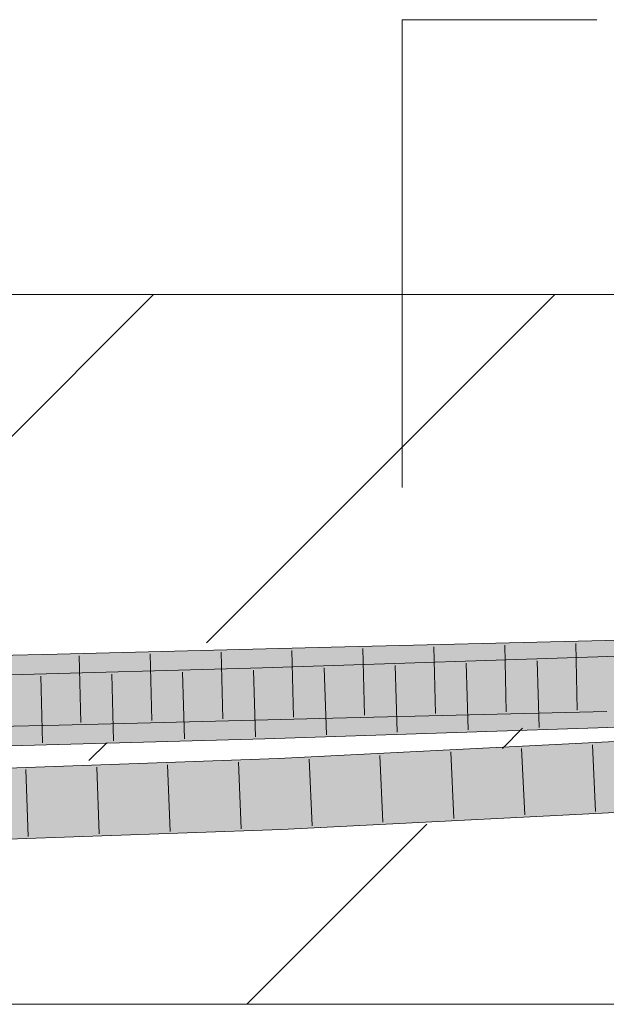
# Model space of a CAD drawing. Extents: x -720 to 300, y 62 to 1162.
# Tile 170 of 256: x 206.68 to 208.74, y 727.77 to 731.24. Entities that reach past the tile are written whole.
import ezdxf
from ezdxf.lldxf.tags import DXFTag

# ---------------------------------------------------------------- set-up
doc = ezdxf.new("R2010")
doc.units = 0
doc.layers.get('0').update_dxf_attribs({"lineweight": 13})
doc.layers.add('E_Detail_Linie_Text_Bem', color=7, linetype='Continuous', lineweight=13)
for name, color, linetype, lineweight, true_color in [('E_Detail_Wandschraffur', 7, 'Continuous', 5, 0xc0c0c0), ('E_Leerrohr 25-A06G93Y08I', 7, 'Continuous', 9, 0xff8000), ('E_Leerrohr 25-Shading', 7, 'Continuous', 9, 0xff8000)]:
    doc.layers.add(name, color=color, linetype=linetype, lineweight=lineweight, true_color=true_color)
tags = doc.linetypes.add('fein_strichliert', pattern=[4, 1, -2, 1]).pattern_tags.tags
tags[8:9] = [DXFTag(74, 4), DXFTag(75, 0), DXFTag(340, '0'), DXFTag(46, 0.0), DXFTag(50, 0.0), DXFTag(44, 0.0), DXFTag(45, 0.0)]
tags[6:7] = [DXFTag(74, 4), DXFTag(75, 0), DXFTag(340, '0'), DXFTag(46, 0.0), DXFTag(50, 0.0), DXFTag(44, 0.0), DXFTag(45, 0.0)]
tags[4:5] = [DXFTag(74, 4), DXFTag(75, 0), DXFTag(340, '0'), DXFTag(46, 0.0), DXFTag(50, 0.0), DXFTag(44, 0.0), DXFTag(45, 0.0)]

# ---------------------------------------------------------------- blocks, each defined once
blk = doc.blocks.new('Shading-A06G93SJ8I', base_point=(174.2882, 726.756))
at = {"layer": 'E_Leerrohr 25-Shading', "color": 43, "true_color": 0xd7ab7f}
for points in [[(209.1959, 729.0618), (208.7408, 729.0529), (209.1922, 729.0424), (208.7416, 729.0163)], [(207.7751, 728.9929), (207.7742, 729.0295), (206.8103, 728.9686), (206.8094, 729.0052)], [(208.7416, 729.0163), (208.7408, 729.0529), (207.7751, 728.9929), (207.7742, 729.0295)], [(208.9431, 729.0203), (209.1921, 729.0419), (208.7416, 729.0163), (209.1922, 729.0424)], [(206.8103, 728.9686), (206.8094, 729.0052), (205.8575, 728.947), (205.8568, 728.9836)], [(209.3058, 729.0154), (207.5329, 728.9567), (209.3046, 729.009), (207.534, 728.9202)], [(209.0918, 728.9717), (209.3017, 728.9934), (207.534, 728.9202), (209.3046, 729.009)], [(207.534, 728.9202), (207.5329, 728.9567), (205.2653, 728.8583), (205.2646, 728.8949)], [(207.78, 728.7959), (207.7795, 728.8162), (206.8146, 728.789), (206.8145, 728.7919)], [(208.709, 728.8021), (208.7463, 728.8029), (207.7795, 728.8162), (208.7455, 728.8395)], [(208.709, 728.8021), (207.7795, 728.8162), (207.78, 728.7959)], [(206.5892, 728.7867), (206.4262, 728.7748), (206.8154, 728.7553), (206.4272, 728.7465)], [(206.6446, 728.788), (206.5892, 728.7867), (206.8146, 728.789), (206.8154, 728.7553)], [(206.8145, 728.7919), (206.6446, 728.788), (206.8146, 728.789)], [(206.8154, 728.7553), (207.7804, 728.7796), (206.8146, 728.789), (207.78, 728.7959)], [(209.1138, 728.7955), (207.5393, 728.7435), (209.1141, 728.7955), (209.1689, 728.7928)], [(207.5397, 728.7317), (209.1797, 728.7923), (207.5393, 728.7435), (209.1689, 728.7928)], [(209.1797, 728.7923), (207.5397, 728.7317), (209.1979, 728.7914), (207.5404, 728.7068)], [(209.1979, 728.7914), (207.5404, 728.7068), (209.5582, 728.7736)], [(207.7804, 728.7796), (208.709, 728.8021), (207.78, 728.7959)], [(207.5397, 728.7317), (207.5393, 728.7435), (205.2689, 728.6637), (205.2686, 728.6816)], [(205.2693, 728.645), (207.5404, 728.7068), (205.2689, 728.6637), (207.5397, 728.7317)], [(207.589, 728.6216), (209.3725, 728.708), (209.2571, 728.7061), (209.3724, 728.7097)], [(209.3726, 728.7064), (209.3725, 728.708), (207.589, 728.6216)], [(209.2572, 728.7061), (209.3723, 728.7113), (208.4423, 728.6807), (209.3715, 728.7281)], [(207.5886, 728.6299), (209.2572, 728.7061), (207.5883, 728.6371), (208.4423, 728.6807)], [(207.589, 728.6216), (209.2571, 728.7061), (207.5886, 728.6299)], [(207.589, 728.6216), (207.5892, 728.6162), (209.3726, 728.7064), (209.373, 728.6968)], [(207.5892, 728.6162), (207.5899, 728.6005), (209.373, 728.6968), (209.3733, 728.6915)], [(206.1326, 728.583), (207.5886, 728.6299), (206.0302, 728.5822), (207.5883, 728.6371)], [(206.635, 728.5891), (207.589, 728.6216), (206.1326, 728.583), (207.5886, 728.6299)], [(207.5892, 728.6162), (207.589, 728.6216), (206.7361, 728.5891), (206.5706, 728.5869)], [(206.7361, 728.5891), (207.5899, 728.6005), (207.5892, 728.6162)], [(206.0306, 728.5668), (206.7361, 728.5891), (206.0305, 728.5685), (206.5706, 728.5869)], [(206.0309, 728.5562), (207.5859, 728.6005), (206.0306, 728.5668), (206.7361, 728.5891)], [(207.463, 728.597), (206.0309, 728.5562), (206.031, 728.5516)], [(207.5899, 728.6005), (206.031, 728.5497), (206.5516, 728.564)], [(206.031, 728.5497), (207.5899, 728.6005), (207.463, 728.597), (207.5859, 728.6005)], [(206.031, 728.5497), (207.463, 728.597), (206.031, 728.5516)], [(209.341, 728.5129), (207.5976, 728.4239), (207.5987, 728.3989)], [(207.5992, 728.3873), (209.341, 728.5129), (207.5987, 728.3989)], [(209.341, 728.5129), (207.5992, 728.3873), (209.3831, 728.5013), (207.6009, 728.3874)], [(207.6009, 728.3874), (209.3842, 728.4785), (209.3831, 728.5013)], [(206.0368, 728.3323), (207.5976, 728.4239), (206.0358, 728.3689)], [(206.0368, 728.3323), (206.5533, 728.3505), (207.5976, 728.4239), (207.5987, 728.3989)], [(206.5533, 728.3505), (207.5992, 728.3873), (207.5987, 728.3989)]]:
    blk.add_solid(points, dxfattribs=at)
at = {"layer": 'E_Leerrohr 25-Shading', "color": 31, "true_color": 0xfabd7f}
for points in [[(208.9431, 729.0203), (208.7416, 729.0163), (208.9301, 728.9316), (208.7435, 728.9279)], [(207.7773, 728.9045), (207.7751, 728.9929), (206.8124, 728.8802), (206.8103, 728.9686)], [(208.7435, 728.9279), (208.7416, 729.0163), (207.7773, 728.9045), (207.7751, 728.9929)], [(206.5861, 728.8751), (206.8124, 728.8802), (205.8575, 728.947), (206.8103, 728.9686)], [(207.534, 728.9202), (209.0902, 728.9607), (209.0918, 728.9717)], [(209.0902, 728.9607), (207.534, 728.9202), (209.083, 728.9088), (208.3289, 728.8889)], [(207.5353, 728.8763), (207.534, 728.9202), (205.2653, 728.8583)], [(207.5353, 728.8763), (207.9628, 728.8792), (207.534, 728.9202), (208.3289, 728.8889)], [(207.778, 728.8763), (208.7435, 728.9279), (207.7773, 728.9045)], [(207.778, 728.8763), (208.0435, 728.8798), (208.7435, 728.9279), (208.7441, 728.8998)], [(209.1792, 728.8944), (208.9301, 728.9316), (208.7444, 728.889), (208.7435, 728.9279)], [(206.6447, 728.788), (206.8145, 728.7919), (205.8592, 728.8586), (206.8124, 728.8802)], [(207.778, 728.8763), (207.7773, 728.9045), (206.8128, 728.8635), (206.8124, 728.8802)], [(207.5357, 728.8652), (207.5358, 728.8602), (208.0435, 728.8798), (208.485, 728.8828)], [(208.1614, 728.8813), (207.778, 728.8763), (207.7781, 728.8715)], [(208.7448, 728.8685), (208.7444, 728.889), (207.7781, 728.8715), (208.1614, 728.8813)], [(207.9628, 728.8792), (208.485, 728.8828), (208.3289, 728.8889)], [(208.4942, 728.883), (208.0421, 728.8723), (208.4928, 728.8635), (208.041, 728.8485)], [(208.0435, 728.8798), (208.7444, 728.889), (208.7441, 728.8998)], [(208.3289, 728.8889), (208.485, 728.8828), (209.083, 728.9088), (209.0813, 728.8969)], [(208.4928, 728.8635), (208.8245, 728.8744), (208.4942, 728.883), (208.8262, 728.8909)], [(207.5353, 728.8763), (205.2653, 728.8583), (207.5356, 728.868), (207.1942, 728.86)], [(207.1942, 728.86), (205.2653, 728.8583), (205.3273, 728.8162), (205.2661, 728.8153)], [(207.5358, 728.8602), (207.1942, 728.86), (205.5859, 728.8197), (205.3273, 728.8162)], [(207.5358, 728.8602), (206.5873, 728.8405), (207.5367, 728.8318), (205.5962, 728.8158)], [(207.7781, 728.8715), (207.778, 728.8763), (206.8132, 728.8462), (206.8128, 728.8635)], [(207.7786, 728.8514), (207.7781, 728.8715), (206.8135, 728.8338), (206.8132, 728.8462)], [(206.8135, 728.8338), (206.8135, 728.8325), (207.7786, 728.8514), (207.7789, 728.8407)], [(207.1942, 728.86), (207.5358, 728.8602), (207.5356, 728.868)], [(207.5353, 728.8763), (207.5356, 728.868), (207.9628, 728.8792)], [(207.9628, 728.8792), (207.5356, 728.868), (208.0435, 728.8798), (207.5357, 728.8652)], [(208.0421, 728.8723), (207.5358, 728.8602), (208.041, 728.8485), (207.5367, 728.8318)], [(208.041, 728.8485), (207.5367, 728.8318), (208.573, 728.8223), (207.5393, 728.7435)], [(208.7448, 728.8685), (207.7781, 728.8715), (207.7786, 728.8514)], [(207.7786, 728.8514), (207.7789, 728.8407), (208.7448, 728.8685), (208.7453, 728.8491)], [(208.7453, 728.8491), (207.7789, 728.8407), (208.7455, 728.8395), (207.7794, 728.8215)], [(208.8055, 728.84), (208.4928, 728.8635), (208.573, 728.8223), (208.041, 728.8485)], [(209.0059, 728.8552), (208.8245, 728.8744), (208.8055, 728.84), (208.4928, 728.8635)], [(207.5367, 728.8318), (205.5962, 728.8158), (205.2669, 728.7717), (205.2662, 728.8076)], [(207.5367, 728.8318), (205.2669, 728.7717), (205.7055, 728.7819)], [(207.5393, 728.7435), (207.5367, 728.8318), (205.2686, 728.6816), (205.2669, 728.77)], [(207.7789, 728.8407), (206.8135, 728.8325), (207.7794, 728.8215), (206.8142, 728.8036)], [(206.8142, 728.8036), (206.8145, 728.7919), (207.7794, 728.8215), (207.7795, 728.8162)], [(208.573, 728.8223), (207.5393, 728.7435), (209.1138, 728.7955)], [(207.7794, 728.8215), (207.7795, 728.8162), (208.7455, 728.8395)], [(209.31, 728.8021), (208.8055, 728.84), (209.1138, 728.7955), (208.573, 728.8223)], [(209.3761, 728.6365), (209.3733, 728.6915), (207.5965, 728.6008)], [(207.5899, 728.6005), (209.3761, 728.6365), (207.5965, 728.6008)], [(207.5899, 728.6005), (209.3395, 728.6013), (209.3761, 728.6365), (209.3778, 728.6033)], [(206.0335, 728.4573), (207.5937, 728.5122), (206.5516, 728.564), (207.5911, 728.5728)], [(207.5911, 728.5728), (207.5899, 728.6005), (206.5516, 728.564)], [(209.3395, 728.6013), (207.5899, 728.6005), (207.5911, 728.5728)], [(207.5937, 728.5122), (209.3395, 728.6013), (207.5911, 728.5728)], [(207.5976, 728.4239), (209.341, 728.5129), (207.5937, 728.5122), (209.3395, 728.6013)], [(207.5937, 728.5122), (206.0335, 728.4573), (206.0338, 728.4449)], [(206.0358, 728.3689), (207.5976, 728.4239), (206.0338, 728.4449), (207.5937, 728.5122)]]:
    blk.add_solid(points, dxfattribs=at)
blk = doc.blocks.new('Referenz-A06G93Y68I')
at = {"layer": 'E_Detail_Linie_Text_Bem', "color": 0, "linetype": 'Continuous', "ltscale": 0.13}
for p, q in [((208.0247, 729.592), (208.0247, 731.2401)), ((208.0247, 731.2401), (208.7114, 731.2401))]:
    blk.add_line(p, q, dxfattribs=at)
at = {"layer": 'E_Detail_Linie_Text_Bem', "linetype": 'Continuous', "ltscale": 0.13}
for p, q in [((192.4236, 730.2717), (252.4016, 730.2717)), ((252.4016, 727.7717), (204.4236, 727.7717))]:
    blk.add_line(p, q, dxfattribs=at)
at = {"layer": 'E_Detail_Wandschraffur', "linetype": 'fein_strichliert', "ltscale": 0.13}
for p, q in [((205.898, 729.0213), (207.1483, 730.2717)), ((208.3782, 728.6731), (208.4493, 728.7442)), ((207.4768, 727.7717), (208.1114, 728.4064))]:
    blk.add_line(p, q, dxfattribs=at)
at = {"layer": 'E_Detail_Wandschraffur', "linetype": 'ByBlock', "ltscale": 0.13}
for p, q in [((207.3357, 729.0448), (208.5626, 730.2717)), ((206.921, 728.6301), (206.9835, 728.6926))]:
    blk.add_line(p, q, dxfattribs=at)
at = {"layer": 'E_Leerrohr 25-A06G93Y08I', "linetype": 'Continuous', "ltscale": 0.13}
for p, q in [((209.6988, 729.0717), (208.7408, 729.0529)), ((207.7742, 729.0295), (206.8094, 729.0052)), ((209.6779, 729.0277), (207.5329, 728.9567)), ((208.7408, 729.0529), (207.7742, 729.0295)), ((207.8864, 729.0247), (207.8921, 728.7898)), ((208.1364, 729.0308), (208.1419, 728.7958)), ((208.3864, 729.0368), (208.3918, 728.8019)), ((208.6364, 729.0429), (208.6416, 728.8079)), ((206.8094, 729.0052), (205.8568, 728.9836)), ((206.8867, 728.9997), (206.8924, 728.7647)), ((207.1366, 729.0059), (207.1423, 728.771)), ((207.3865, 729.0122), (207.3923, 728.7773)), ((207.6364, 729.0185), (207.6422, 728.7836)), ((207.5329, 728.9567), (205.2646, 728.8949)), ((207.7504, 728.9564), (207.7575, 728.7215)), ((208.0003, 728.9647), (208.0074, 728.7298)), ((208.2502, 728.973), (208.2572, 728.7381)), ((208.5, 728.9812), (208.5071, 728.7464)), ((206.7513, 728.9279), (206.7575, 728.693)), ((207.0011, 728.9347), (207.0075, 728.6998)), ((207.2508, 728.9416), (207.2576, 728.7067)), ((207.5006, 728.9484), (207.5076, 728.7135)), ((207.7804, 728.7796), (206.8154, 728.7553)), ((209.6853, 728.7778), (207.5404, 728.7069)), ((208.7463, 728.8029), (207.7804, 728.7796)), ((206.8154, 728.7553), (205.8617, 728.7336)), ((207.5404, 728.7069), (205.2693, 728.645)), ((209.3715, 728.7281), (207.5883, 728.6371)), ((208.4456, 728.6733), (208.4567, 728.4386)), ((208.6951, 728.6861), (208.7065, 728.4514)), ((207.9465, 728.6479), (207.9571, 728.4131)), ((208.196, 728.6606), (208.2069, 728.4259)), ((207.5883, 728.6371), (206.0302, 728.5822)), ((206.9484, 728.607), (206.9569, 728.3722)), ((207.1979, 728.6158), (207.2071, 728.381)), ((207.4474, 728.6246), (207.4573, 728.3898)), ((207.6969, 728.6351), (207.7073, 728.4003)), ((206.6988, 728.5983), (206.7068, 728.3634)), ((209.3842, 728.4784), (207.5992, 728.3873)), ((207.5992, 728.3873), (206.0368, 728.3323))]:
    blk.add_line(p, q, dxfattribs=at)

msp = doc.modelspace()

# ---------------------------------------------------------------- block references
at = {"color": 8, "lineweight": 25, "ltscale": 0.25, "true_color": 0x808080}
msp.add_blockref('Referenz-A06G93Y68I', (0, 0), dxfattribs=at)
msp.add_blockref('Shading-A06G93SJ8I', (174.2882, 726.756))

doc.saveas('drawing.dxf')
